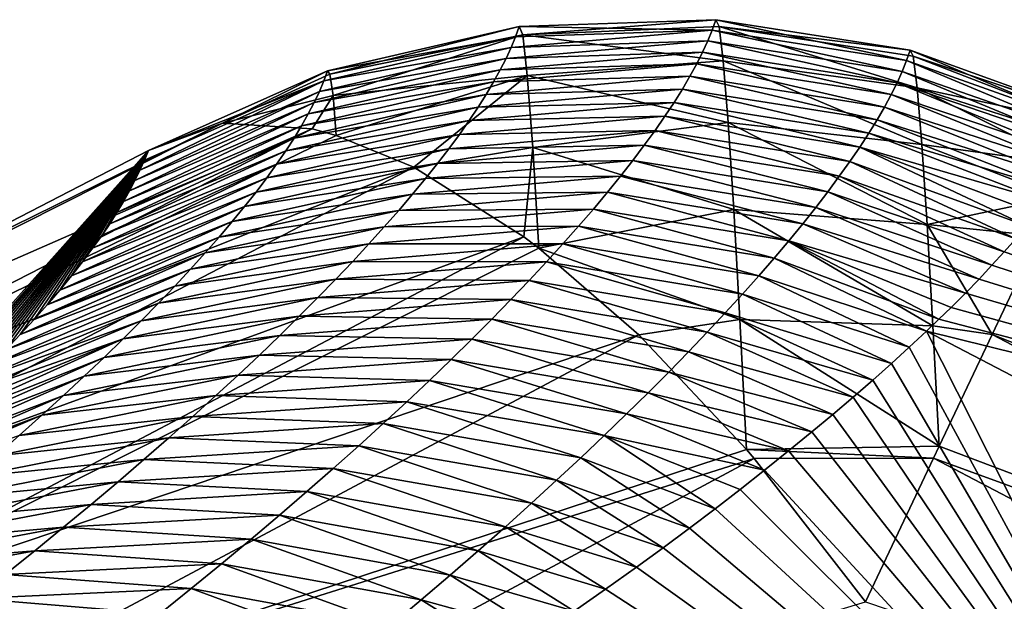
# Model space of a CAD drawing. Header units: metres. Extents: x -101 to 101, y -261 to 23.
# Tile 137 of 256: x -67.9 to -65.99, y 21.6 to 22.73. Entities that reach past the tile are written whole.
import ezdxf

# ---------------------------------------------------------------- set-up
doc = ezdxf.new("R2010")
doc.units = ezdxf.units.M
doc.layers.add('solid_505151_K2442K1000C34', color=7, linetype='CONTINUOUS')

msp = doc.modelspace()

# ---------------------------------------------------------------- linework, layer by layer
at = {"layer": 'solid_505151_K2442K1000C34'}
for points in [[(-66.559097, 22.713882, 100.124092), (-66.933922, 22.720404, 100.574768), (-66.55204, 22.733931, 100.568054)], [(-66.927116, 22.704273, 100.929733), (-66.55204, 22.733931, 100.568054), (-66.933922, 22.720404, 100.574768)], [(-66.545792, 22.721039, 100.897942), (-66.55204, 22.733931, 100.568054), (-66.927116, 22.704273, 100.929733)], [(-66.559097, 22.713882, 100.124092), (-66.55204, 22.733931, 100.568054), (-66.181541, 22.654556, 100.123695)], [(-66.55204, 22.733931, 100.568054), (-66.174515, 22.674631, 100.564606), (-66.181541, 22.654556, 100.123695)], [(-66.545792, 22.721039, 100.897942), (-66.174515, 22.674631, 100.564606), (-66.55204, 22.733931, 100.568054)], [(-67.306198, 22.634544, 100.584503), (-66.933922, 22.720404, 100.574768), (-66.940887, 22.700769, 100.136032)], [(-67.301392, 22.628246, 100.845406), (-66.933922, 22.720404, 100.574768), (-67.306198, 22.634544, 100.584503)], [(-66.927116, 22.704273, 100.929733), (-66.933922, 22.720404, 100.574768), (-67.301392, 22.628246, 100.845406)], [(-66.559097, 22.713882, 100.124092), (-66.949326, 22.680225, 99.697365), (-66.940887, 22.700769, 100.136032)], [(-66.567657, 22.692873, 99.680214), (-66.949326, 22.680225, 99.697365), (-66.559097, 22.713882, 100.124092)], [(-66.559097, 22.713882, 100.124092), (-66.940887, 22.700769, 100.136032), (-66.933922, 22.720404, 100.574768)], [(-66.537758, 22.653824, 101.221138), (-66.545792, 22.721039, 100.897942), (-66.927116, 22.704273, 100.929733)], [(-66.567657, 22.692873, 99.680214), (-66.559097, 22.713882, 100.124092), (-66.190056, 22.633499, 99.682854)], [(-66.559097, 22.713882, 100.124092), (-66.181541, 22.654556, 100.123695), (-66.190056, 22.633499, 99.682854)], [(-66.168648, 22.66309, 100.875198), (-66.174515, 22.674631, 100.564606), (-66.545792, 22.721039, 100.897942)], [(-66.16114, 22.601557, 101.17981), (-66.545792, 22.721039, 100.897942), (-66.537758, 22.653824, 101.221138)], [(-66.16114, 22.601557, 101.17981), (-66.168648, 22.66309, 100.875198), (-66.545792, 22.721039, 100.897942)], [(-67.31324, 22.614979, 100.143585), (-66.940887, 22.700769, 100.136032), (-66.949326, 22.680225, 99.697365)], [(-67.31324, 22.614979, 100.143585), (-67.306198, 22.634544, 100.584503), (-66.940887, 22.700769, 100.136032)], [(-66.927116, 22.704273, 100.929733), (-67.301392, 22.628246, 100.845406), (-67.295403, 22.586597, 101.103012)], [(-66.918259, 22.625313, 101.276131), (-66.927116, 22.704273, 100.929733), (-67.295403, 22.586597, 101.103012)], [(-66.537758, 22.653824, 101.221138), (-66.927116, 22.704273, 100.929733), (-66.918259, 22.625313, 101.276131)], [(-67.321785, 22.594528, 99.702744), (-66.949326, 22.680225, 99.697365), (-66.959244, 22.658777, 99.258781)], [(-67.321785, 22.594528, 99.702744), (-67.31324, 22.614979, 100.143585), (-66.949326, 22.680225, 99.697365)], [(-66.567657, 22.692873, 99.680214), (-66.959244, 22.658777, 99.258781), (-66.949326, 22.680225, 99.697365)], [(-66.577721, 22.6709, 99.236404), (-66.959244, 22.658777, 99.258781), (-66.567657, 22.692873, 99.680214)], [(-66.577721, 22.6709, 99.236404), (-66.567657, 22.692873, 99.680214), (-66.200066, 22.61146, 99.242096)], [(-66.567657, 22.692873, 99.680214), (-66.190056, 22.633499, 99.682854), (-66.200066, 22.61146, 99.242096)], [(-67.331841, 22.573195, 99.261978), (-66.959244, 22.658777, 99.258781), (-66.970642, 22.636423, 98.820282)], [(-67.331841, 22.573195, 99.261978), (-67.321785, 22.594528, 99.702744), (-66.959244, 22.658777, 99.258781)], [(-66.577721, 22.6709, 99.236404), (-66.970642, 22.636423, 98.820282), (-66.959244, 22.658777, 99.258781)], [(-66.589302, 22.647968, 98.792694), (-66.970642, 22.636423, 98.820282), (-66.577721, 22.6709, 99.236404)], [(-66.589302, 22.647968, 98.792694), (-66.577721, 22.6709, 99.236404), (-66.211563, 22.58844, 98.801414)], [(-66.577721, 22.6709, 99.236404), (-66.200066, 22.61146, 99.242096), (-66.211563, 22.58844, 98.801414)], [(-66.181541, 22.654556, 100.123695), (-66.174515, 22.674631, 100.564606), (-65.823273, 22.527172, 100.163895)], [(-66.174515, 22.674631, 100.564606), (-65.816513, 22.545332, 100.56456), (-65.823273, 22.527172, 100.163895)], [(-66.168648, 22.66309, 100.875198), (-65.816513, 22.545332, 100.56456), (-66.174515, 22.674631, 100.564606)], [(-66.168648, 22.66309, 100.875198), (-65.81546, 22.544828, 100.750832), (-65.816513, 22.545332, 100.56456)], [(-66.168648, 22.66309, 100.875198), (-65.822891, 22.529161, 100.93631), (-65.81546, 22.544828, 100.750832)], [(-66.16114, 22.601557, 101.17981), (-65.822891, 22.529161, 100.93631), (-66.168648, 22.66309, 100.875198)], [(-66.589302, 22.647968, 98.792694), (-66.983536, 22.613169, 98.381874), (-66.970642, 22.636423, 98.820282)], [(-66.602394, 22.624079, 98.349068), (-66.983536, 22.613169, 98.381874), (-66.589302, 22.647968, 98.792694)], [(-66.528145, 22.53413, 101.528732), (-66.537758, 22.653824, 101.221138), (-66.918259, 22.625313, 101.276131)], [(-66.602394, 22.624079, 98.349068), (-66.589302, 22.647968, 98.792694), (-66.224564, 22.564445, 98.360825)], [(-66.589302, 22.647968, 98.792694), (-66.211563, 22.58844, 98.801414), (-66.224564, 22.564445, 98.360825)], [(-66.152168, 22.491648, 101.470451), (-66.537758, 22.653824, 101.221138), (-66.528145, 22.53413, 101.528732)], [(-66.152168, 22.491648, 101.470451), (-66.16114, 22.601557, 101.17981), (-66.537758, 22.653824, 101.221138)], [(-66.190056, 22.633499, 99.682854), (-66.181541, 22.654556, 100.123695), (-65.83149, 22.508326, 99.764137)], [(-66.181541, 22.654556, 100.123695), (-65.823273, 22.527172, 100.163895), (-65.83149, 22.508326, 99.764137)], [(-67.31324, 22.614979, 100.143585), (-67.653954, 22.480244, 100.596848), (-67.306198, 22.634544, 100.584503)], [(-67.51001, 22.532822, 100.940651), (-67.306198, 22.634544, 100.584503), (-67.653954, 22.480244, 100.596848)], [(-67.51001, 22.532822, 100.940651), (-67.301392, 22.628246, 100.845406), (-67.306198, 22.634544, 100.584503)], [(-67.51001, 22.532822, 100.940651), (-67.295403, 22.586597, 101.103012), (-67.301392, 22.628246, 100.845406)], [(-67.343399, 22.550982, 98.821304), (-66.970642, 22.636423, 98.820282), (-66.983536, 22.613169, 98.381874)], [(-67.343399, 22.550982, 98.821304), (-67.331841, 22.573195, 99.261978), (-66.970642, 22.636423, 98.820282)], [(-66.918259, 22.625313, 101.276131), (-67.295403, 22.586597, 101.103012), (-67.289612, 22.509369, 101.353973)], [(-67.138741, 22.447578, 101.586983), (-66.918259, 22.625313, 101.276131), (-67.289612, 22.509369, 101.353973)], [(-67.138741, 22.447578, 101.586983), (-66.907623, 22.486036, 101.602936), (-66.918259, 22.625313, 101.276131)], [(-66.602394, 22.624079, 98.349068), (-66.997917, 22.589016, 97.943565), (-66.983536, 22.613169, 98.381874)], [(-66.617027, 22.599234, 97.90554), (-66.997917, 22.589016, 97.943565), (-66.602394, 22.624079, 98.349068)], [(-66.528145, 22.53413, 101.528732), (-66.918259, 22.625313, 101.276131), (-66.907623, 22.486036, 101.602936)], [(-66.617027, 22.599234, 97.90554), (-66.602394, 22.624079, 98.349068), (-66.239067, 22.539474, 97.920334)], [(-66.602394, 22.624079, 98.349068), (-66.224564, 22.564445, 98.360825), (-66.239067, 22.539474, 97.920334)], [(-66.200066, 22.61146, 99.242096), (-66.190056, 22.633499, 99.682854), (-65.841148, 22.4888, 99.365303)], [(-66.190056, 22.633499, 99.682854), (-65.83149, 22.508326, 99.764137), (-65.841148, 22.4888, 99.365303)], [(-67.31324, 22.614979, 100.143585), (-67.670296, 22.44179, 99.759575), (-67.661613, 22.461239, 100.176369)], [(-67.321785, 22.594528, 99.702744), (-67.670296, 22.44179, 99.759575), (-67.31324, 22.614979, 100.143585)], [(-67.31324, 22.614979, 100.143585), (-67.661613, 22.461239, 100.176369), (-67.653954, 22.480244, 100.596848)], [(-67.356483, 22.527891, 98.38073), (-66.983536, 22.613169, 98.381874), (-66.997917, 22.589016, 97.943565)], [(-67.356483, 22.527891, 98.38073), (-67.343399, 22.550982, 98.821304), (-66.983536, 22.613169, 98.381874)], [(-66.617027, 22.599234, 97.90554), (-67.013809, 22.563965, 97.505363), (-66.997917, 22.589016, 97.943565)], [(-66.633186, 22.573439, 97.462128), (-67.013809, 22.563965, 97.505363), (-66.617027, 22.599234, 97.90554)], [(-66.633186, 22.573439, 97.462128), (-66.617027, 22.599234, 97.90554), (-66.255096, 22.513531, 97.47995)], [(-66.617027, 22.599234, 97.90554), (-66.239067, 22.539474, 97.920334), (-66.255096, 22.513531, 97.47995)], [(-66.211563, 22.58844, 98.801414), (-66.200066, 22.61146, 99.242096), (-65.852249, 22.468603, 98.967384)], [(-66.200066, 22.61146, 99.242096), (-65.841148, 22.4888, 99.365303), (-65.852249, 22.468603, 98.967384)], [(-66.16114, 22.601557, 101.17981), (-65.859718, 22.451447, 101.29866), (-65.837677, 22.49795, 101.119453)], [(-66.152168, 22.491648, 101.470451), (-65.859718, 22.451447, 101.29866), (-66.16114, 22.601557, 101.17981)], [(-66.16114, 22.601557, 101.17981), (-65.837677, 22.49795, 101.119453), (-65.822891, 22.529161, 100.93631)], [(-67.321785, 22.594528, 99.702744), (-67.680008, 22.421898, 99.346466), (-67.670296, 22.44179, 99.759575)], [(-67.331841, 22.573195, 99.261978), (-67.680008, 22.421898, 99.346466), (-67.321785, 22.594528, 99.702744)], [(-67.51001, 22.532822, 100.940651), (-67.336174, 22.521835, 101.274757), (-67.295403, 22.586597, 101.103012)], [(-67.371086, 22.503925, 97.940254), (-66.997917, 22.589016, 97.943565), (-67.013809, 22.563965, 97.505363)], [(-67.371086, 22.503925, 97.940254), (-67.356483, 22.527891, 98.38073), (-66.997917, 22.589016, 97.943565)], [(-67.336174, 22.521835, 101.274757), (-67.289612, 22.509369, 101.353973), (-67.295403, 22.586597, 101.103012)], [(-66.224564, 22.564445, 98.360825), (-66.211563, 22.58844, 98.801414), (-65.864784, 22.447741, 98.570396)], [(-66.211563, 22.58844, 98.801414), (-65.852249, 22.468603, 98.967384), (-65.864784, 22.447741, 98.570396)], [(-67.331841, 22.573195, 99.261978), (-67.690742, 22.401567, 98.937035), (-67.680008, 22.421898, 99.346466)], [(-67.343399, 22.550982, 98.821304), (-67.690742, 22.401567, 98.937035), (-67.331841, 22.573195, 99.261978)], [(-67.387215, 22.479088, 97.499893), (-67.013809, 22.563965, 97.505363), (-67.031204, 22.538021, 97.067276)], [(-67.387215, 22.479088, 97.499893), (-67.371086, 22.503925, 97.940254), (-67.013809, 22.563965, 97.505363)], [(-66.633186, 22.573439, 97.462128), (-67.031204, 22.538021, 97.067276), (-67.013809, 22.563965, 97.505363)], [(-66.650887, 22.546692, 97.018822), (-67.031204, 22.538021, 97.067276), (-66.633186, 22.573439, 97.462128)], [(-66.650887, 22.546692, 97.018822), (-66.633186, 22.573439, 97.462128), (-66.272644, 22.486616, 97.039665)], [(-66.633186, 22.573439, 97.462128), (-66.255096, 22.513531, 97.47995), (-66.272644, 22.486616, 97.039665)], [(-66.239067, 22.539474, 97.920334), (-66.224564, 22.564445, 98.360825), (-65.878746, 22.426216, 98.174339)], [(-66.224564, 22.564445, 98.360825), (-65.864784, 22.447741, 98.570396), (-65.878746, 22.426216, 98.174339)], [(-67.343399, 22.550982, 98.821304), (-67.702507, 22.380798, 98.531288), (-67.690742, 22.401567, 98.937035)], [(-67.356483, 22.527891, 98.38073), (-67.702507, 22.380798, 98.531288), (-67.343399, 22.550982, 98.821304)], [(-66.650887, 22.546692, 97.018822), (-67.050117, 22.511185, 96.629311), (-67.031204, 22.538021, 97.067276)], [(-66.670135, 22.518999, 96.575638), (-67.050117, 22.511185, 96.629311), (-66.650887, 22.546692, 97.018822)], [(-66.670135, 22.518999, 96.575638), (-66.650887, 22.546692, 97.018822), (-66.291718, 22.458735, 96.599503)], [(-66.650887, 22.546692, 97.018822), (-66.272644, 22.486616, 97.039665), (-66.291718, 22.458735, 96.599503)], [(-68.838539, 21.863716, 101.606056), (-67.51001, 22.532822, 100.940651), (-68.363243, 22.113413, 100.969261)], [(-68.838539, 21.863716, 101.606056), (-67.336174, 22.521835, 101.274757), (-67.51001, 22.532822, 100.940651)], [(-67.51001, 22.532822, 100.940651), (-67.653954, 22.480244, 100.596848), (-68.363243, 22.113413, 100.969261)], [(-67.356483, 22.527891, 98.38073), (-67.715294, 22.359594, 98.129234), (-67.702507, 22.380798, 98.531288)], [(-67.371086, 22.503925, 97.940254), (-67.715294, 22.359594, 98.129234), (-67.356483, 22.527891, 98.38073)], [(-67.404892, 22.453381, 97.059647), (-67.031204, 22.538021, 97.067276), (-67.050117, 22.511185, 96.629311)], [(-67.404892, 22.453381, 97.059647), (-67.387215, 22.479088, 97.499893), (-67.031204, 22.538021, 97.067276)], [(-66.517235, 22.365253, 101.812279), (-66.528145, 22.53413, 101.528732), (-66.907623, 22.486036, 101.602936)], [(-66.141983, 22.336252, 101.739487), (-66.528145, 22.53413, 101.528732), (-66.517235, 22.365253, 101.812279)], [(-66.141983, 22.336252, 101.739487), (-66.152168, 22.491648, 101.470451), (-66.528145, 22.53413, 101.528732)], [(-66.255096, 22.513531, 97.47995), (-66.239067, 22.539474, 97.920334), (-65.894119, 22.404039, 97.779213)], [(-66.239067, 22.539474, 97.920334), (-65.878746, 22.426216, 98.174339), (-65.894119, 22.404039, 97.779213)], [(-68.685158, 21.830551, 101.948624), (-67.336174, 22.521835, 101.274757), (-68.838539, 21.863716, 101.606056)], [(-68.685158, 21.830551, 101.948624), (-67.289612, 22.509369, 101.353973), (-67.336174, 22.521835, 101.274757)], [(-68.685158, 21.830551, 101.948624), (-67.138741, 22.447578, 101.586983), (-67.289612, 22.509369, 101.353973)], [(-67.371086, 22.503925, 97.940254), (-67.729118, 22.337957, 97.73085), (-67.715294, 22.359594, 98.129234)], [(-67.387215, 22.479088, 97.499893), (-67.729118, 22.337957, 97.73085), (-67.371086, 22.503925, 97.940254)], [(-67.424103, 22.426807, 96.61953), (-67.050117, 22.511185, 96.629311), (-67.070557, 22.483461, 96.191467)], [(-67.424103, 22.426807, 96.61953), (-67.404892, 22.453381, 97.059647), (-67.050117, 22.511185, 96.629311)], [(-66.670135, 22.518999, 96.575638), (-67.070557, 22.483461, 96.191467), (-67.050117, 22.511185, 96.629311)], [(-66.690941, 22.490362, 96.132576), (-67.070557, 22.483461, 96.191467), (-66.670135, 22.518999, 96.575638)], [(-66.690941, 22.490362, 96.132576), (-66.670135, 22.518999, 96.575638), (-66.312325, 22.429888, 96.159454)], [(-66.670135, 22.518999, 96.575638), (-66.291718, 22.458735, 96.599503), (-66.312325, 22.429888, 96.159454)], [(-66.272644, 22.486616, 97.039665), (-66.255096, 22.513531, 97.47995), (-65.910919, 22.381212, 97.385025)], [(-66.255096, 22.513531, 97.47995), (-65.894119, 22.404039, 97.779213), (-65.910919, 22.381212, 97.385025)], [(-67.138741, 22.447578, 101.586983), (-66.924706, 22.312693, 101.866219), (-66.907623, 22.486036, 101.602936)], [(-66.690941, 22.490362, 96.132576), (-67.092522, 22.454851, 95.753761), (-67.070557, 22.483461, 96.191467)], [(-66.713303, 22.460783, 95.689651), (-67.092522, 22.454851, 95.753761), (-66.690941, 22.490362, 96.132576)], [(-66.924706, 22.312693, 101.866219), (-66.895729, 22.290709, 101.899895), (-66.907623, 22.486036, 101.602936)], [(-66.517235, 22.365253, 101.812279), (-66.907623, 22.486036, 101.602936), (-66.895729, 22.290709, 101.899895)], [(-66.713303, 22.460783, 95.689651), (-66.690941, 22.490362, 96.132576), (-66.33448, 22.400078, 95.719536)], [(-66.690941, 22.490362, 96.132576), (-66.312325, 22.429888, 96.159454), (-66.33448, 22.400078, 95.719536)], [(-66.291718, 22.458735, 96.599503), (-66.272644, 22.486616, 97.039665), (-65.948715, 22.333628, 96.599419)], [(-66.272644, 22.486616, 97.039665), (-65.910919, 22.381212, 97.385025), (-65.929115, 22.35774, 96.991776)], [(-66.272644, 22.486616, 97.039665), (-65.929115, 22.35774, 96.991776), (-65.948715, 22.333628, 96.599419)], [(-66.152168, 22.491648, 101.470451), (-65.888809, 22.390057, 101.472305), (-65.859718, 22.451447, 101.29866)], [(-66.141983, 22.336252, 101.739487), (-65.888809, 22.390057, 101.472305), (-66.152168, 22.491648, 101.470451)], [(-68.363243, 22.113413, 100.969261), (-67.653954, 22.480244, 100.596848), (-68.320389, 21.733988, 89.479561)], [(-67.653954, 22.480244, 100.596848), (-68.277863, 21.76977, 89.880524), (-68.320389, 21.733988, 89.479561)], [(-67.653954, 22.480244, 100.596848), (-68.23587, 21.805624, 90.287468), (-68.277863, 21.76977, 89.880524)], [(-67.653954, 22.480244, 100.596848), (-68.19458, 21.841484, 90.700943), (-68.23587, 21.805624, 90.287468)], [(-67.653954, 22.480244, 100.596848), (-68.154137, 21.877279, 91.121483), (-68.19458, 21.841484, 90.700943)], [(-67.653954, 22.480244, 100.596848), (-68.114716, 21.912937, 91.549652), (-68.154137, 21.877279, 91.121483)], [(-67.653954, 22.480244, 100.596848), (-68.081848, 21.943336, 91.923141), (-68.114716, 21.912937, 91.549652)], [(-67.653954, 22.480244, 100.596848), (-68.049934, 21.973536, 92.302979), (-68.081848, 21.943336, 91.923141)], [(-67.653954, 22.480244, 100.596848), (-68.019089, 22.003485, 92.689514), (-68.049934, 21.973536, 92.302979)], [(-67.653954, 22.480244, 100.596848), (-67.989128, 22.033279, 93.083107), (-68.019089, 22.003485, 92.689514)], [(-67.653954, 22.480244, 100.596848), (-67.959679, 22.063114, 93.483688), (-67.989128, 22.033279, 93.083107)], [(-67.653954, 22.480244, 100.596848), (-67.930908, 22.092884, 93.890839), (-67.959679, 22.063114, 93.483688)], [(-67.653954, 22.480244, 100.596848), (-67.902977, 22.122478, 94.304138), (-67.930908, 22.092884, 93.890839)], [(-67.653954, 22.480244, 100.596848), (-67.876053, 22.151785, 94.723152), (-67.902977, 22.122478, 94.304138)], [(-67.653954, 22.480244, 100.596848), (-67.850304, 22.180691, 95.147461), (-67.876053, 22.151785, 94.723152)], [(-67.653954, 22.480244, 100.596848), (-67.825905, 22.20908, 95.576622), (-67.850304, 22.180691, 95.147461)], [(-67.653954, 22.480244, 100.596848), (-67.803017, 22.236839, 96.010223), (-67.825905, 22.20908, 95.576622)], [(-67.653954, 22.480244, 100.596848), (-67.781807, 22.263851, 96.44783), (-67.803017, 22.236839, 96.010223)], [(-67.653954, 22.480244, 100.596848), (-67.762215, 22.290148, 96.889595), (-67.781807, 22.263851, 96.44783)], [(-67.653954, 22.480244, 100.596848), (-67.743973, 22.315891, 97.336159), (-67.762215, 22.290148, 96.889595)], [(-67.653954, 22.480244, 100.596848), (-67.729118, 22.337957, 97.73085), (-67.743973, 22.315891, 97.336159)], [(-67.387215, 22.479088, 97.499893), (-67.743973, 22.315891, 97.336159), (-67.729118, 22.337957, 97.73085)], [(-67.404892, 22.453381, 97.059647), (-67.743973, 22.315891, 97.336159), (-67.387215, 22.479088, 97.499893)], [(-67.653954, 22.480244, 100.596848), (-67.715294, 22.359594, 98.129234), (-67.729118, 22.337957, 97.73085)], [(-67.653954, 22.480244, 100.596848), (-67.702507, 22.380798, 98.531288), (-67.715294, 22.359594, 98.129234)], [(-67.653954, 22.480244, 100.596848), (-67.690742, 22.401567, 98.937035), (-67.702507, 22.380798, 98.531288)], [(-67.653954, 22.480244, 100.596848), (-67.680008, 22.421898, 99.346466), (-67.690742, 22.401567, 98.937035)], [(-67.653954, 22.480244, 100.596848), (-67.670296, 22.44179, 99.759575), (-67.680008, 22.421898, 99.346466)], [(-67.653954, 22.480244, 100.596848), (-67.661613, 22.461239, 100.176369), (-67.670296, 22.44179, 99.759575)], [(-67.44487, 22.39937, 96.179543), (-67.070557, 22.483461, 96.191467), (-67.092522, 22.454851, 95.753761)], [(-67.44487, 22.39937, 96.179543), (-67.424103, 22.426807, 96.61953), (-67.070557, 22.483461, 96.191467)], [(-68.51207, 21.732979, 102.268768), (-67.138741, 22.447578, 101.586983), (-68.685158, 21.830551, 101.948624)], [(-68.51207, 21.732979, 102.268768), (-66.924706, 22.312693, 101.866219), (-67.138741, 22.447578, 101.586983)], [(-67.404892, 22.453381, 97.059647), (-67.762215, 22.290148, 96.889595), (-67.743973, 22.315891, 97.336159)], [(-67.424103, 22.426807, 96.61953), (-67.762215, 22.290148, 96.889595), (-67.404892, 22.453381, 97.059647)], [(-67.467186, 22.371073, 95.739693), (-67.092522, 22.454851, 95.753761), (-67.11602, 22.425356, 95.316193)], [(-67.467186, 22.371073, 95.739693), (-67.44487, 22.39937, 96.179543), (-67.092522, 22.454851, 95.753761)], [(-66.713303, 22.460783, 95.689651), (-67.11602, 22.425356, 95.316193), (-67.092522, 22.454851, 95.753761)], [(-66.737244, 22.430265, 95.246864), (-67.11602, 22.425356, 95.316193), (-66.713303, 22.460783, 95.689651)], [(-66.737244, 22.430265, 95.246864), (-66.713303, 22.460783, 95.689651), (-66.358185, 22.369308, 95.279747)], [(-66.713303, 22.460783, 95.689651), (-66.33448, 22.400078, 95.719536), (-66.358185, 22.369308, 95.279747)], [(-66.312325, 22.429888, 96.159454), (-66.291718, 22.458735, 96.599503), (-65.969719, 22.308828, 96.207397)], [(-66.291718, 22.458735, 96.599503), (-65.948715, 22.333628, 96.599419), (-65.969719, 22.308828, 96.207397)], [(-66.737244, 22.430265, 95.246864), (-67.141075, 22.394983, 94.878777), (-67.11602, 22.425356, 95.316193)], [(-66.762756, 22.398811, 94.804222), (-67.141075, 22.394983, 94.878777), (-66.737244, 22.430265, 95.246864)], [(-66.762756, 22.398811, 94.804222), (-66.737244, 22.430265, 95.246864), (-66.383453, 22.337582, 94.840096)], [(-66.737244, 22.430265, 95.246864), (-66.358185, 22.369308, 95.279747), (-66.383453, 22.337582, 94.840096)], [(-66.33448, 22.400078, 95.719536), (-66.312325, 22.429888, 96.159454), (-65.992119, 22.283352, 95.815788)], [(-66.312325, 22.429888, 96.159454), (-65.969719, 22.308828, 96.207397), (-65.992119, 22.283352, 95.815788)], [(-67.424103, 22.426807, 96.61953), (-67.781807, 22.263851, 96.44783), (-67.762215, 22.290148, 96.889595)], [(-67.44487, 22.39937, 96.179543), (-67.781807, 22.263851, 96.44783), (-67.424103, 22.426807, 96.61953)], [(-67.491074, 22.341917, 95.299995), (-67.11602, 22.425356, 95.316193), (-67.141075, 22.394983, 94.878777)], [(-67.491074, 22.341917, 95.299995), (-67.467186, 22.371073, 95.739693), (-67.11602, 22.425356, 95.316193)], [(-67.44487, 22.39937, 96.179543), (-67.803017, 22.236839, 96.010223), (-67.781807, 22.263851, 96.44783)], [(-67.467186, 22.371073, 95.739693), (-67.803017, 22.236839, 96.010223), (-67.44487, 22.39937, 96.179543)], [(-67.516533, 22.311909, 94.860458), (-67.141075, 22.394983, 94.878777), (-67.167686, 22.363735, 94.441513)], [(-67.516533, 22.311909, 94.860458), (-67.491074, 22.341917, 95.299995), (-67.141075, 22.394983, 94.878777)], [(-66.762756, 22.398811, 94.804222), (-67.167686, 22.363735, 94.441513), (-67.141075, 22.394983, 94.878777)], [(-66.789879, 22.366426, 94.36174), (-67.167686, 22.363735, 94.441513), (-66.762756, 22.398811, 94.804222)], [(-66.789879, 22.366426, 94.36174), (-66.762756, 22.398811, 94.804222), (-66.410301, 22.304901, 94.400597)], [(-66.762756, 22.398811, 94.804222), (-66.383453, 22.337582, 94.840096), (-66.410301, 22.304901, 94.400597)], [(-66.358185, 22.369308, 95.279747), (-66.33448, 22.400078, 95.719536), (-66.0159, 22.257223, 95.424881)], [(-66.33448, 22.400078, 95.719536), (-65.992119, 22.283352, 95.815788), (-66.0159, 22.257223, 95.424881)], [(-66.141983, 22.336252, 101.739487), (-65.924706, 22.314327, 101.638863), (-65.888809, 22.390057, 101.472305)], [(-67.467186, 22.371073, 95.739693), (-67.825905, 22.20908, 95.576622), (-67.803017, 22.236839, 96.010223)], [(-67.491074, 22.341917, 95.299995), (-67.825905, 22.20908, 95.576622), (-67.467186, 22.371073, 95.739693)], [(-67.543587, 22.281052, 94.421082), (-67.167686, 22.363735, 94.441513), (-67.195877, 22.331615, 94.00441)], [(-67.543587, 22.281052, 94.421082), (-67.516533, 22.311909, 94.860458), (-67.167686, 22.363735, 94.441513)], [(-66.789879, 22.366426, 94.36174), (-67.195877, 22.331615, 94.00441), (-67.167686, 22.363735, 94.441513)], [(-66.818611, 22.333115, 93.919418), (-67.195877, 22.331615, 94.00441), (-66.789879, 22.366426, 94.36174)], [(-66.50531, 22.15184, 102.063965), (-66.517235, 22.365253, 101.812279), (-66.895729, 22.290709, 101.899895)], [(-66.818611, 22.333115, 93.919418), (-66.789879, 22.366426, 94.36174), (-66.438744, 22.271273, 93.961243)], [(-66.789879, 22.366426, 94.36174), (-66.410301, 22.304901, 94.400597), (-66.438744, 22.271273, 93.961243)], [(-66.130844, 22.139446, 101.979858), (-66.517235, 22.365253, 101.812279), (-66.50531, 22.15184, 102.063965)], [(-66.130844, 22.139446, 101.979858), (-66.141983, 22.336252, 101.739487), (-66.517235, 22.365253, 101.812279)], [(-66.383453, 22.337582, 94.840096), (-66.358185, 22.369308, 95.279747), (-66.041054, 22.230465, 95.034958)], [(-66.358185, 22.369308, 95.279747), (-66.0159, 22.257223, 95.424881), (-66.041054, 22.230465, 95.034958)], [(-67.491074, 22.341917, 95.299995), (-67.850304, 22.180691, 95.147461), (-67.825905, 22.20908, 95.576622)], [(-67.516533, 22.311909, 94.860458), (-67.850304, 22.180691, 95.147461), (-67.491074, 22.341917, 95.299995)], [(-67.572243, 22.24935, 93.98188), (-67.195877, 22.331615, 94.00441), (-67.225655, 22.29863, 93.56749)], [(-67.572243, 22.24935, 93.98188), (-67.543587, 22.281052, 94.421082), (-67.195877, 22.331615, 94.00441)], [(-66.818611, 22.333115, 93.919418), (-67.225655, 22.29863, 93.56749), (-67.195877, 22.331615, 94.00441)], [(-66.848961, 22.29888, 93.477264), (-67.225655, 22.29863, 93.56749), (-66.818611, 22.333115, 93.919418)], [(-66.848961, 22.29888, 93.477264), (-66.818611, 22.333115, 93.919418), (-66.468788, 22.236698, 93.522057)], [(-66.818611, 22.333115, 93.919418), (-66.438744, 22.271273, 93.961243), (-66.468788, 22.236698, 93.522057)], [(-66.410301, 22.304901, 94.400597), (-66.383453, 22.337582, 94.840096), (-66.067566, 22.203112, 94.646324)], [(-66.383453, 22.337582, 94.840096), (-66.041054, 22.230465, 95.034958), (-66.067566, 22.203112, 94.646324)], [(-66.141983, 22.336252, 101.739487), (-66.015556, 22.122618, 101.944977), (-65.924706, 22.314327, 101.638863)], [(-66.130844, 22.139446, 101.979858), (-66.015556, 22.122618, 101.944977), (-66.141983, 22.336252, 101.739487)], [(-68.325401, 21.574469, 102.55513), (-66.924706, 22.312693, 101.866219), (-68.51207, 21.732979, 102.268768)], [(-68.325401, 21.574469, 102.55513), (-66.895729, 22.290709, 101.899895), (-66.924706, 22.312693, 101.866219)], [(-65.924706, 22.314327, 101.638863), (-66.015556, 22.122618, 101.944977), (-64.153305, 21.385099, 101.638962)], [(-67.516533, 22.311909, 94.860458), (-67.876053, 22.151785, 94.723152), (-67.850304, 22.180691, 95.147461)], [(-67.543587, 22.281052, 94.421082), (-67.876053, 22.151785, 94.723152), (-67.516533, 22.311909, 94.860458)], [(-67.602524, 22.216808, 93.54287), (-67.225655, 22.29863, 93.56749), (-67.257042, 22.264782, 93.130745)], [(-67.602524, 22.216808, 93.54287), (-67.572243, 22.24935, 93.98188), (-67.225655, 22.29863, 93.56749)], [(-66.848961, 22.29888, 93.477264), (-67.257042, 22.264782, 93.130745), (-67.225655, 22.29863, 93.56749)], [(-66.880959, 22.263725, 93.035286), (-67.257042, 22.264782, 93.130745), (-66.848961, 22.29888, 93.477264)], [(-66.880959, 22.263725, 93.035286), (-66.848961, 22.29888, 93.477264), (-66.500458, 22.201181, 93.083038)], [(-66.848961, 22.29888, 93.477264), (-66.468788, 22.236698, 93.522057), (-66.500458, 22.201181, 93.083038)], [(-66.438744, 22.271273, 93.961243), (-66.410301, 22.304901, 94.400597), (-66.118828, 22.152298, 93.948486)], [(-66.410301, 22.304901, 94.400597), (-66.067566, 22.203112, 94.646324), (-66.095413, 22.175194, 94.259254)], [(-66.410301, 22.304901, 94.400597), (-66.095413, 22.175194, 94.259254), (-66.118828, 22.152298, 93.948486)], [(-65.992119, 22.283352, 95.815788), (-65.969719, 22.308828, 96.207397), (-64.025734, 21.606056, 100.564568)], [(-68.325401, 21.574469, 102.55513), (-66.70166, 22.121971, 102.102547), (-66.895729, 22.290709, 101.899895)], [(-67.543587, 22.281052, 94.421082), (-67.902977, 22.122478, 94.304138), (-67.876053, 22.151785, 94.723152)], [(-67.572243, 22.24935, 93.98188), (-67.902977, 22.122478, 94.304138), (-67.543587, 22.281052, 94.421082)], [(-66.70166, 22.121971, 102.102547), (-66.50531, 22.15184, 102.063965), (-66.895729, 22.290709, 101.899895)], [(-66.0159, 22.257223, 95.424881), (-65.992119, 22.283352, 95.815788), (-64.025734, 21.606056, 100.564568)], [(-67.634422, 22.183432, 93.104042), (-67.257042, 22.264782, 93.130745), (-67.290039, 22.230074, 92.694191)], [(-67.634422, 22.183432, 93.104042), (-67.602524, 22.216808, 93.54287), (-67.257042, 22.264782, 93.130745)], [(-66.880959, 22.263725, 93.035286), (-67.290039, 22.230074, 92.694191), (-67.257042, 22.264782, 93.130745)], [(-66.914612, 22.227657, 92.593498), (-67.290039, 22.230074, 92.694191), (-66.880959, 22.263725, 93.035286)], [(-66.914612, 22.227657, 92.593498), (-66.880959, 22.263725, 93.035286), (-66.533752, 22.164726, 92.644188)], [(-66.880959, 22.263725, 93.035286), (-66.500458, 22.201181, 93.083038), (-66.533752, 22.164726, 92.644188)], [(-66.468788, 22.236698, 93.522057), (-66.438744, 22.271273, 93.961243), (-66.143089, 22.12908, 93.639069)], [(-66.438744, 22.271273, 93.961243), (-66.118828, 22.152298, 93.948486), (-66.143089, 22.12908, 93.639069)], [(-66.041054, 22.230465, 95.034958), (-66.0159, 22.257223, 95.424881), (-64.025734, 21.606056, 100.564568)], [(-67.572243, 22.24935, 93.98188), (-67.930908, 22.092884, 93.890839), (-67.902977, 22.122478, 94.304138)], [(-67.602524, 22.216808, 93.54287), (-67.930908, 22.092884, 93.890839), (-67.572243, 22.24935, 93.98188)], [(-66.500458, 22.201181, 93.083038), (-66.468788, 22.236698, 93.522057), (-66.176399, 22.097971, 93.232918)], [(-66.468788, 22.236698, 93.522057), (-66.143089, 22.12908, 93.639069), (-66.176399, 22.097971, 93.232918)], [(-67.602524, 22.216808, 93.54287), (-67.959679, 22.063114, 93.483688), (-67.930908, 22.092884, 93.890839)], [(-67.634422, 22.183432, 93.104042), (-67.959679, 22.063114, 93.483688), (-67.602524, 22.216808, 93.54287)], [(-67.667976, 22.149225, 92.665428), (-67.290039, 22.230074, 92.694191), (-67.324661, 22.194511, 92.257835)], [(-67.667976, 22.149225, 92.665428), (-67.634422, 22.183432, 93.104042), (-67.290039, 22.230074, 92.694191)], [(-66.914612, 22.227657, 92.593498), (-67.324661, 22.194511, 92.257835), (-67.290039, 22.230074, 92.694191)], [(-66.949928, 22.190676, 92.151901), (-67.324661, 22.194511, 92.257835), (-66.914612, 22.227657, 92.593498)], [(-66.949928, 22.190676, 92.151901), (-66.914612, 22.227657, 92.593498), (-66.568703, 22.127337, 92.205521)], [(-66.914612, 22.227657, 92.593498), (-66.533752, 22.164726, 92.644188), (-66.568703, 22.127337, 92.205521)], [(-66.067566, 22.203112, 94.646324), (-66.041054, 22.230465, 95.034958), (-64.025734, 21.606056, 100.564568)], [(-66.533752, 22.164726, 92.644188), (-66.500458, 22.201181, 93.083038), (-66.211151, 22.06637, 92.829475)], [(-66.500458, 22.201181, 93.083038), (-66.176399, 22.097971, 93.232918), (-66.211151, 22.06637, 92.829475)], [(-66.095413, 22.175194, 94.259254), (-66.067566, 22.203112, 94.646324), (-64.025734, 21.606056, 100.564568)], [(-67.634422, 22.183432, 93.104042), (-67.989128, 22.033279, 93.083107), (-67.959679, 22.063114, 93.483688)], [(-67.667976, 22.149225, 92.665428), (-67.989128, 22.033279, 93.083107), (-67.634422, 22.183432, 93.104042)], [(-67.703178, 22.114191, 92.22702), (-67.324661, 22.194511, 92.257835), (-67.360931, 22.1581, 91.821678)], [(-67.703178, 22.114191, 92.22702), (-67.667976, 22.149225, 92.665428), (-67.324661, 22.194511, 92.257835)], [(-66.949928, 22.190676, 92.151901), (-67.360931, 22.1581, 91.821678), (-67.324661, 22.194511, 92.257835)], [(-66.986931, 22.15279, 91.71051), (-67.360931, 22.1581, 91.821678), (-66.949928, 22.190676, 92.151901)], [(-66.986931, 22.15279, 91.71051), (-66.949928, 22.190676, 92.151901), (-66.605316, 22.089018, 91.767044)], [(-66.949928, 22.190676, 92.151901), (-66.568703, 22.127337, 92.205521), (-66.605316, 22.089018, 91.767044)], [(-66.568703, 22.127337, 92.205521), (-66.533752, 22.164726, 92.644188), (-66.247528, 22.034126, 92.426697)], [(-66.533752, 22.164726, 92.644188), (-66.211151, 22.06637, 92.829475), (-66.247528, 22.034126, 92.426697)], [(-66.118828, 22.152298, 93.948486), (-66.095413, 22.175194, 94.259254), (-64.025734, 21.606056, 100.564568)], [(-67.667976, 22.149225, 92.665428), (-68.019089, 22.003485, 92.689514), (-67.989128, 22.033279, 93.083107)], [(-67.703178, 22.114191, 92.22702), (-68.019089, 22.003485, 92.689514), (-67.667976, 22.149225, 92.665428)], [(-67.740059, 22.078337, 91.788834), (-67.360931, 22.1581, 91.821678), (-67.398865, 22.120844, 91.385742)], [(-67.740059, 22.078337, 91.788834), (-67.703178, 22.114191, 92.22702), (-67.360931, 22.1581, 91.821678)], [(-66.986931, 22.15279, 91.71051), (-67.398865, 22.120844, 91.385742), (-67.360931, 22.1581, 91.821678)], [(-67.025642, 22.114002, 91.269325), (-67.398865, 22.120844, 91.385742), (-66.986931, 22.15279, 91.71051)], [(-67.025642, 22.114002, 91.269325), (-66.986931, 22.15279, 91.71051), (-66.643616, 22.049772, 91.328766)], [(-66.986931, 22.15279, 91.71051), (-66.605316, 22.089018, 91.767044), (-66.643616, 22.049772, 91.328766)], [(-66.70166, 22.121971, 102.102547), (-66.492622, 21.899866, 102.276787), (-66.50531, 22.15184, 102.063965)], [(-66.492622, 21.899866, 102.276787), (-66.118301, 21.905823, 102.18541), (-66.50531, 22.15184, 102.063965)], [(-66.130844, 22.139446, 101.979858), (-66.50531, 22.15184, 102.063965), (-66.118301, 21.905823, 102.18541)], [(-66.118828, 22.152298, 93.948486), (-64.025734, 21.606056, 100.564568), (-66.143089, 22.12908, 93.639069)], [(-68.131775, 21.360647, 102.797546), (-66.70166, 22.121971, 102.102547), (-68.325401, 21.574469, 102.55513)], [(-68.131775, 21.360647, 102.797546), (-66.492622, 21.899866, 102.276787), (-66.70166, 22.121971, 102.102547)], [(-66.605316, 22.089018, 91.767044), (-66.568703, 22.127337, 92.205521), (-66.285477, 22.001244, 92.024742)], [(-66.568703, 22.127337, 92.205521), (-66.247528, 22.034126, 92.426697), (-66.285477, 22.001244, 92.024742)], [(-66.176399, 22.097971, 93.232918), (-66.143089, 22.12908, 93.639069), (-65.460968, 20.780237, 86.734787)], [(-66.143089, 22.12908, 93.639069), (-64.283188, 21.160156, 93.64727), (-65.460968, 20.780237, 86.734787)], [(-64.025734, 21.606056, 100.564568), (-64.283188, 21.160156, 93.64727), (-66.143089, 22.12908, 93.639069)], [(-66.130844, 22.139446, 101.979858), (-66.118301, 21.905823, 102.18541), (-66.015556, 22.122618, 101.944977)], [(-66.015556, 22.122618, 101.944977), (-66.118301, 21.905823, 102.18541), (-64.259377, 21.201382, 101.94503)], [(-66.015556, 22.122618, 101.944977), (-64.259377, 21.201382, 101.94503), (-64.153305, 21.385099, 101.638962)], [(-67.703178, 22.114191, 92.22702), (-68.081848, 21.943336, 91.923141), (-68.049934, 21.973536, 92.302979)], [(-67.740059, 22.078337, 91.788834), (-68.081848, 21.943336, 91.923141), (-67.703178, 22.114191, 92.22702)], [(-67.703178, 22.114191, 92.22702), (-68.049934, 21.973536, 92.302979), (-68.019089, 22.003485, 92.689514)], [(-67.778633, 22.041668, 91.350876), (-67.398865, 22.120844, 91.385742), (-67.438484, 22.082748, 90.950035)], [(-67.778633, 22.041668, 91.350876), (-67.740059, 22.078337, 91.788834), (-67.398865, 22.120844, 91.385742)], [(-67.025642, 22.114002, 91.269325), (-67.438484, 22.082748, 90.950035), (-67.398865, 22.120844, 91.385742)], [(-67.066078, 22.074318, 90.828369), (-67.438484, 22.082748, 90.950035), (-67.025642, 22.114002, 91.269325)], [(-67.066078, 22.074318, 90.828369), (-67.025642, 22.114002, 91.269325), (-66.683624, 22.009605, 90.890694)], [(-67.025642, 22.114002, 91.269325), (-66.643616, 22.049772, 91.328766), (-66.683624, 22.009605, 90.890694)], [(-67.818916, 22.004189, 90.913162), (-67.438484, 22.082748, 90.950035), (-67.479813, 22.043819, 90.514557)], [(-67.818916, 22.004189, 90.913162), (-67.778633, 22.041668, 91.350876), (-67.438484, 22.082748, 90.950035)], [(-67.066078, 22.074318, 90.828369), (-67.479813, 22.043819, 90.514557), (-67.438484, 22.082748, 90.950035)], [(-66.643616, 22.049772, 91.328766), (-66.605316, 22.089018, 91.767044), (-66.324898, 21.967787, 91.624428)], [(-66.605316, 22.089018, 91.767044), (-66.285477, 22.001244, 92.024742), (-66.324898, 21.967787, 91.624428)], [(-66.211151, 22.06637, 92.829475), (-66.176399, 22.097971, 93.232918), (-65.460968, 20.780237, 86.734787)], [(-67.740059, 22.078337, 91.788834), (-68.114716, 21.912937, 91.549652), (-68.081848, 21.943336, 91.923141)], [(-67.778633, 22.041668, 91.350876), (-68.114716, 21.912937, 91.549652), (-67.740059, 22.078337, 91.788834)], [(-67.108261, 22.033743, 90.387634), (-67.479813, 22.043819, 90.514557), (-67.066078, 22.074318, 90.828369)], [(-67.108261, 22.033743, 90.387634), (-67.066078, 22.074318, 90.828369), (-66.725357, 21.968525, 90.452835)], [(-67.066078, 22.074318, 90.828369), (-66.683624, 22.009605, 90.890694), (-66.725357, 21.968525, 90.452835)], [(-66.247528, 22.034126, 92.426697), (-66.211151, 22.06637, 92.829475), (-65.460968, 20.780237, 86.734787)], [(-66.683624, 22.009605, 90.890694), (-66.643616, 22.049772, 91.328766), (-66.365677, 21.933826, 91.22657)], [(-66.643616, 22.049772, 91.328766), (-66.324898, 21.967787, 91.624428), (-66.365677, 21.933826, 91.22657)], [(-67.778633, 22.041668, 91.350876), (-68.154137, 21.877279, 91.121483), (-68.114716, 21.912937, 91.549652)], [(-67.818916, 22.004189, 90.913162), (-68.154137, 21.877279, 91.121483), (-67.778633, 22.041668, 91.350876)], [(-67.860939, 21.965908, 90.4757), (-67.479813, 22.043819, 90.514557), (-67.522858, 22.004061, 90.079323)], [(-67.860939, 21.965908, 90.4757), (-67.818916, 22.004189, 90.913162), (-67.479813, 22.043819, 90.514557)], [(-67.108261, 22.033743, 90.387634), (-67.522858, 22.004061, 90.079323), (-67.479813, 22.043819, 90.514557)], [(-67.152222, 21.992283, 89.947136), (-67.522858, 22.004061, 90.079323), (-67.108261, 22.033743, 90.387634)], [(-67.152222, 21.992283, 89.947136), (-67.108261, 22.033743, 90.387634), (-66.768845, 21.926531, 90.01519)], [(-67.108261, 22.033743, 90.387634), (-66.725357, 21.968525, 90.452835), (-66.768845, 21.926531, 90.01519)], [(-66.285477, 22.001244, 92.024742), (-66.247528, 22.034126, 92.426697), (-65.460968, 20.780237, 86.734787)], [(-66.725357, 21.968525, 90.452835), (-66.683624, 22.009605, 90.890694), (-66.410851, 21.8969, 90.803101)], [(-66.683624, 22.009605, 90.890694), (-66.365677, 21.933826, 91.22657), (-66.410851, 21.8969, 90.803101)], [(-67.818916, 22.004189, 90.913162), (-68.19458, 21.841484, 90.700943), (-68.154137, 21.877279, 91.121483)], [(-67.860939, 21.965908, 90.4757), (-68.19458, 21.841484, 90.700943), (-67.818916, 22.004189, 90.913162)], [(-67.904716, 21.92683, 90.038506), (-67.522858, 22.004061, 90.079323), (-67.567657, 21.963482, 89.644348)], [(-67.904716, 21.92683, 90.038506), (-67.860939, 21.965908, 90.4757), (-67.522858, 22.004061, 90.079323)], [(-67.152222, 21.992283, 89.947136), (-67.567657, 21.963482, 89.644348), (-67.522858, 22.004061, 90.079323)], [(-67.197983, 21.949944, 89.506889), (-67.567657, 21.963482, 89.644348), (-67.152222, 21.992283, 89.947136)], [(-67.197983, 21.949944, 89.506889), (-67.152222, 21.992283, 89.947136), (-66.814102, 21.883633, 89.577782)], [(-67.152222, 21.992283, 89.947136), (-66.768845, 21.926531, 90.01519), (-66.814102, 21.883633, 89.577782)], [(-66.324898, 21.967787, 91.624428), (-66.285477, 22.001244, 92.024742), (-65.460968, 20.780237, 86.734787)], [(-66.768845, 21.926531, 90.01519), (-66.725357, 21.968525, 90.452835), (-66.457321, 21.859602, 90.384415)], [(-66.725357, 21.968525, 90.452835), (-66.410851, 21.8969, 90.803101), (-66.457321, 21.859602, 90.384415)], [(-67.860939, 21.965908, 90.4757), (-68.23587, 21.805624, 90.287468), (-68.19458, 21.841484, 90.700943)], [(-67.904716, 21.92683, 90.038506), (-68.23587, 21.805624, 90.287468), (-67.860939, 21.965908, 90.4757)], [(-67.950272, 21.886961, 89.601585), (-67.567657, 21.963482, 89.644348), (-67.614227, 21.922087, 89.209633)], [(-67.950272, 21.886961, 89.601585), (-67.904716, 21.92683, 90.038506), (-67.567657, 21.963482, 89.644348)], [(-67.197983, 21.949944, 89.506889), (-67.614227, 21.922087, 89.209633), (-67.567657, 21.963482, 89.644348)], [(-67.245552, 21.906729, 89.066902), (-67.614227, 21.922087, 89.209633), (-67.197983, 21.949944, 89.506889)], [(-67.245552, 21.906729, 89.066902), (-67.197983, 21.949944, 89.506889), (-66.86116, 21.839832, 89.14061)], [(-67.197983, 21.949944, 89.506889), (-66.814102, 21.883633, 89.577782), (-66.86116, 21.839832, 89.14061)], [(-66.365677, 21.933826, 91.22657), (-66.324898, 21.967787, 91.624428), (-65.460968, 20.780237, 86.734787)], [(-66.410851, 21.8969, 90.803101), (-66.365677, 21.933826, 91.22657), (-65.460968, 20.780237, 86.734787)], [(-67.99762, 21.84631, 89.164948), (-67.614227, 21.922087, 89.209633), (-67.66259, 21.879881, 88.775192)], [(-67.99762, 21.84631, 89.164948), (-67.950272, 21.886961, 89.601585), (-67.614227, 21.922087, 89.209633)], [(-67.245552, 21.906729, 89.066902), (-67.66259, 21.879881, 88.775192), (-67.614227, 21.922087, 89.209633)], [(-66.814102, 21.883633, 89.577782), (-66.768845, 21.926531, 90.01519), (-66.553558, 21.784407, 89.565361)], [(-66.768845, 21.926531, 90.01519), (-66.457321, 21.859602, 90.384415), (-66.504944, 21.822058, 89.971497)], [(-66.768845, 21.926531, 90.01519), (-66.504944, 21.822058, 89.971497), (-66.553558, 21.784407, 89.565361)], [(-68.131775, 21.360647, 102.797546), (-66.477531, 21.882179, 102.287598), (-66.492622, 21.899866, 102.276787)], [(-67.294968, 21.862648, 88.627174), (-67.66259, 21.879881, 88.775192), (-67.245552, 21.906729, 89.066902)], [(-67.294968, 21.862648, 88.627174), (-67.245552, 21.906729, 89.066902), (-66.910034, 21.795137, 88.703674)], [(-67.245552, 21.906729, 89.066902), (-66.86116, 21.839832, 89.14061), (-66.910034, 21.795137, 88.703674)], [(-66.492622, 21.899866, 102.276787), (-66.12915, 21.882938, 102.206451), (-66.118301, 21.905823, 102.18541)], [(-66.477531, 21.882179, 102.287598), (-66.12915, 21.882938, 102.206451), (-66.492622, 21.899866, 102.276787)], [(-66.457321, 21.859602, 90.384415), (-66.410851, 21.8969, 90.803101), (-65.460968, 20.780237, 86.734787)], [(-66.118301, 21.905823, 102.18541), (-66.12915, 21.882938, 102.206451), (-64.259377, 21.201382, 101.94503)], [(-67.938087, 21.099098, 102.987411), (-66.477531, 21.882179, 102.287598), (-68.131775, 21.360647, 102.797546)], [(-68.046799, 21.80488, 88.728607), (-67.66259, 21.879881, 88.775192), (-67.712776, 21.83687, 88.341034)], [(-68.046799, 21.80488, 88.728607), (-67.99762, 21.84631, 89.164948), (-67.66259, 21.879881, 88.775192)], [(-67.938087, 21.099098, 102.987411), (-66.26152, 21.603632, 102.4142), (-66.477531, 21.882179, 102.287598)], [(-67.294968, 21.862648, 88.627174), (-67.712776, 21.83687, 88.341034), (-67.66259, 21.879881, 88.775192)], [(-66.86116, 21.839832, 89.14061), (-66.814102, 21.883633, 89.577782), (-66.603149, 21.746742, 89.166222)], [(-66.814102, 21.883633, 89.577782), (-66.553558, 21.784407, 89.565361), (-66.603149, 21.746742, 89.166222)], [(-66.477531, 21.882179, 102.287598), (-66.26152, 21.603632, 102.4142), (-66.12915, 21.882938, 102.206451)], [(-66.12915, 21.882938, 102.206451), (-66.26152, 21.603632, 102.4142), (-64.391975, 20.971708, 102.206467)], [(-66.12915, 21.882938, 102.206451), (-64.391975, 20.971708, 102.206467), (-64.259377, 21.201382, 101.94503)], [(-67.34626, 21.817701, 88.187721), (-67.712776, 21.83687, 88.341034), (-67.294968, 21.862648, 88.627174)], [(-67.34626, 21.817701, 88.187721), (-67.294968, 21.862648, 88.627174), (-66.960762, 21.749552, 88.267006)], [(-67.294968, 21.862648, 88.627174), (-66.910034, 21.795137, 88.703674), (-66.960762, 21.749552, 88.267006)], [(-66.504944, 21.822058, 89.971497), (-66.457321, 21.859602, 90.384415), (-65.460968, 20.780237, 86.734787)], [(-68.097824, 21.76268, 88.29258), (-67.712776, 21.83687, 88.341034), (-67.764801, 21.793062, 87.907173)], [(-68.097824, 21.76268, 88.29258), (-68.046799, 21.80488, 88.728607), (-67.712776, 21.83687, 88.341034)], [(-67.34626, 21.817701, 88.187721), (-67.764801, 21.793062, 87.907173), (-67.712776, 21.83687, 88.341034)], [(-66.910034, 21.795137, 88.703674), (-66.86116, 21.839832, 89.14061), (-66.654037, 21.708954, 88.772003)], [(-66.86116, 21.839832, 89.14061), (-66.603149, 21.746742, 89.166222), (-66.654037, 21.708954, 88.772003)], [(-67.399452, 21.771902, 87.748558), (-67.764801, 21.793062, 87.907173), (-67.34626, 21.817701, 88.187721)], [(-67.399452, 21.771902, 87.748558), (-67.34626, 21.817701, 88.187721), (-67.013374, 21.703081, 87.830589)], [(-67.34626, 21.817701, 88.187721), (-66.960762, 21.749552, 88.267006), (-67.013374, 21.703081, 87.830589)], [(-66.553558, 21.784407, 89.565361), (-66.504944, 21.822058, 89.971497), (-65.460968, 20.780237, 86.734787)], [(-68.150726, 21.719717, 87.85688), (-67.764801, 21.793062, 87.907173), (-67.818718, 21.748465, 87.473625)], [(-68.150726, 21.719717, 87.85688), (-68.097824, 21.76268, 88.29258), (-67.764801, 21.793062, 87.907173)], [(-67.399452, 21.771902, 87.748558), (-67.818718, 21.748465, 87.473625), (-67.764801, 21.793062, 87.907173)], [(-66.960762, 21.749552, 88.267006), (-66.910034, 21.795137, 88.703674), (-66.706139, 21.671057, 88.382759)], [(-66.910034, 21.795137, 88.703674), (-66.654037, 21.708954, 88.772003), (-66.706139, 21.671057, 88.382759)], [(-66.603149, 21.746742, 89.166222), (-66.553558, 21.784407, 89.565361), (-65.460968, 20.780237, 86.734787)], [(-67.45459, 21.725252, 87.3097), (-67.818718, 21.748465, 87.473625), (-67.399452, 21.771902, 87.748558)], [(-67.45459, 21.725252, 87.3097), (-67.399452, 21.771902, 87.748558), (-67.067894, 21.655733, 87.394455)], [(-67.399452, 21.771902, 87.748558), (-67.013374, 21.703081, 87.830589), (-67.067894, 21.655733, 87.394455)], [(-68.205544, 21.676001, 87.421509), (-67.818718, 21.748465, 87.473625), (-67.874542, 21.703083, 87.040398)], [(-68.205544, 21.676001, 87.421509), (-68.150726, 21.719717, 87.85688), (-67.818718, 21.748465, 87.473625)], [(-67.45459, 21.725252, 87.3097), (-67.874542, 21.703083, 87.040398), (-67.818718, 21.748465, 87.473625)], [(-67.013374, 21.703081, 87.830589), (-66.960762, 21.749552, 88.267006), (-66.766014, 21.628336, 87.951202)], [(-66.960762, 21.749552, 88.267006), (-66.706139, 21.671057, 88.382759), (-66.766014, 21.628336, 87.951202)], [(-66.654037, 21.708954, 88.772003), (-66.603149, 21.746742, 89.166222), (-65.460968, 20.780237, 86.734787)], [(-67.511696, 21.677759, 86.871147), (-67.874542, 21.703083, 87.040398), (-67.45459, 21.725252, 87.3097)], [(-67.511696, 21.677759, 86.871147), (-67.45459, 21.725252, 87.3097), (-67.124367, 21.607513, 86.958603)], [(-67.45459, 21.725252, 87.3097), (-67.067894, 21.655733, 87.394455), (-67.124367, 21.607513, 86.958603)], [(-68.262306, 21.631538, 86.986496), (-67.874542, 21.703083, 87.040398), (-67.932312, 21.656927, 86.607506)], [(-68.262306, 21.631538, 86.986496), (-68.205544, 21.676001, 87.421509), (-67.874542, 21.703083, 87.040398)], [(-67.511696, 21.677759, 86.871147), (-67.932312, 21.656927, 86.607506), (-67.874542, 21.703083, 87.040398)], [(-67.067894, 21.655733, 87.394455), (-67.013374, 21.703081, 87.830589), (-66.827072, 21.585567, 87.526688)], [(-67.013374, 21.703081, 87.830589), (-66.766014, 21.628336, 87.951202), (-66.827072, 21.585567, 87.526688)], [(-66.706139, 21.671057, 88.382759), (-66.654037, 21.708954, 88.772003), (-65.460968, 20.780237, 86.734787)], [(-67.570808, 21.629433, 86.432915), (-67.932312, 21.656927, 86.607506), (-67.511696, 21.677759, 86.871147)], [(-67.570808, 21.629433, 86.432915), (-67.511696, 21.677759, 86.871147), (-67.182823, 21.558426, 86.523048)], [(-67.511696, 21.677759, 86.871147), (-67.124367, 21.607513, 86.958603), (-67.182823, 21.558426, 86.523048)], [(-66.766014, 21.628336, 87.951202), (-66.706139, 21.671057, 88.382759), (-65.460968, 20.780237, 86.734787)], [(-67.570808, 21.629433, 86.432915), (-67.992065, 21.610001, 86.174957), (-67.932312, 21.656927, 86.607506)], [(-67.124367, 21.607513, 86.958603), (-67.067894, 21.655733, 87.394455), (-66.889107, 21.542805, 87.109596)], [(-67.067894, 21.655733, 87.394455), (-66.827072, 21.585567, 87.526688), (-66.889107, 21.542805, 87.109596)], [(-67.631958, 21.580276, 85.995018), (-67.992065, 21.610001, 86.174957), (-67.570808, 21.629433, 86.432915)], [(-67.631958, 21.580276, 85.995018), (-67.570808, 21.629433, 86.432915), (-67.243294, 21.50848, 86.087799)], [(-67.570808, 21.629433, 86.432915), (-67.182823, 21.558426, 86.523048), (-67.243294, 21.50848, 86.087799)], [(-66.827072, 21.585567, 87.526688), (-66.766014, 21.628336, 87.951202), (-65.460968, 20.780237, 86.734787)], [(-67.631958, 21.580276, 85.995018), (-68.053825, 21.562315, 85.742775), (-67.992065, 21.610001, 86.174957)], [(-67.182823, 21.558426, 86.523048), (-67.124367, 21.607513, 86.958603), (-66.951942, 21.500109, 86.700325)], [(-67.124367, 21.607513, 86.958603), (-66.889107, 21.542805, 87.109596), (-66.951942, 21.500109, 86.700325)]]:
    msp.add_3dface(points, dxfattribs=at)

doc.saveas('drawing.dxf')
